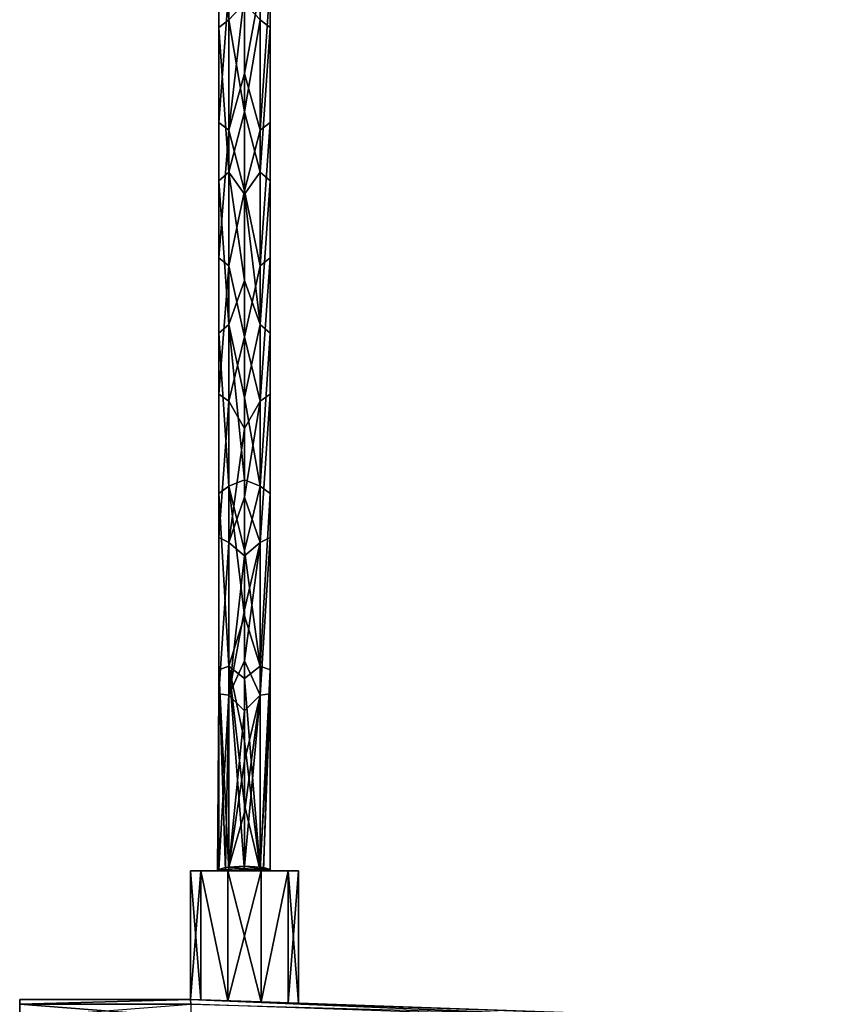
# Model space of a CAD drawing. Header units: millimetres. Extents: x -275 to 275, y -2132 to 836.
# Tile 4 of 83: x -12 to 33, y -2031 to -1976. Entities that reach past the tile are written whole.
import ezdxf

# ---------------------------------------------------------------- set-up
doc = ezdxf.new("R2010")
doc.units = ezdxf.units.MM
doc.header["$LTSCALE"] = 13.670324
for name, color, linetype in [('477', 7, 'CONTINUOUS'), ('479', 7, 'CONTINUOUS'), ('483', 7, 'CONTINUOUS'), ('484', 7, 'CONTINUOUS'), ('485', 7, 'CONTINUOUS'), ('488', 7, 'CONTINUOUS'), ('510', 7, 'CONTINUOUS'), ('511', 7, 'CONTINUOUS'), ('512', 7, 'CONTINUOUS'), ('513', 7, 'CONTINUOUS'), ('514', 7, 'CONTINUOUS'), ('515', 7, 'CONTINUOUS'), ('516', 7, 'CONTINUOUS')]:
    doc.layers.add(name, color=color, linetype=linetype)

msp = doc.modelspace()

# ---------------------------------------------------------------- linework, layer by layer
at = {"layer": '477', "linetype": 'CONTINUOUS'}
for points in [[(-12.5, -2030.655, 45.068), (-12.5, -2030.923, 44.068), (-12.5, -2030.655, 76.068), (-12.5, -2030.655, 45.068)], [(-12.5, -2030.655, 76.068), (-12.5, -2030.923, 44.068), (-12.5, -2030.923, 77.068), (-12.5, -2030.655, 76.068)], [(-12.5, -2030.923, 44.068), (-12.5, -2031.655, 43.336), (-12.5, -2030.923, 77.068), (-12.5, -2030.923, 44.068)], [(-12.5, -2030.923, 77.068), (-12.5, -2031.655, 43.336), (-12.5, -2031.655, 77.8), (-12.5, -2030.923, 77.068)]]:
    msp.add_3dface(points, dxfattribs=at)
at = {"layer": '479', "linetype": 'CONTINUOUS'}
for points in [[(-12.5, -2030.923, 44.068), (-12.5, -2030.655, 45.068), (-3, -2030.655, 45.066), (-12.5, -2030.923, 44.068)], [(-2.987, -2030.923, 44.067), (-12.5, -2030.923, 44.068), (-3, -2030.655, 45.066), (-2.987, -2030.923, 44.067)], [(-3, -2030.655, 45.066), (-12.5, -2030.655, 45.068), (-3, -2030.655, 45.068), (-3, -2030.655, 45.066)], [(-12.5, -2031.655, 43.336), (-12.5, -2030.923, 44.068), (-2.987, -2031.655, 43.336), (-12.5, -2031.655, 43.336)], [(-2.987, -2031.655, 43.336), (-12.5, -2030.923, 44.068), (-2.987, -2030.923, 44.067), (-2.987, -2031.655, 43.336)]]:
    msp.add_3dface(points, dxfattribs=at)
at = {"layer": '483', "linetype": 'CONTINUOUS'}
for points in [[(-12.5, -2030.655, 76.068), (-12.5, -2030.923, 77.068), (-3, -2030.655, 76.068), (-12.5, -2030.655, 76.068)], [(-3, -2030.655, 76.068), (-12.5, -2030.923, 77.068), (-3, -2030.655, 76.069), (-3, -2030.655, 76.068)], [(-3, -2030.655, 76.069), (-12.5, -2030.923, 77.068), (-2.987, -2030.923, 77.068), (-3, -2030.655, 76.069)], [(-12.5, -2030.923, 77.068), (-12.5, -2031.655, 77.8), (-2.987, -2030.923, 77.068), (-12.5, -2030.923, 77.068)]]:
    msp.add_3dface(points, dxfattribs=at)
at = {"layer": '484', "linetype": 'CONTINUOUS'}
for points in [[(-12.5, -2030.655, 45.068), (-12.5, -2030.655, 76.068), (-3, -2030.655, 45.068), (-12.5, -2030.655, 45.068)], [(-3, -2030.655, 45.068), (-12.5, -2030.655, 76.068), (-3, -2030.655, 60.568), (-3, -2030.655, 45.068)], [(-12.5, -2030.655, 76.068), (-3, -2030.655, 76.068), (-3, -2030.655, 60.568), (-12.5, -2030.655, 76.068)]]:
    msp.add_3dface(points, dxfattribs=at)
at = {"layer": '485', "linetype": 'CONTINUOUS'}
for points in [[(32.937, -2031.91, 74.814), (-3, -2030.655, 45.066), (2.427, -2030.845, 58.805), (32.937, -2031.91, 74.814)], [(-3, -2030.655, 45.066), (32.937, -2031.91, 74.814), (32.937, -2031.91, 46.321), (-3, -2030.655, 45.066)], [(2.427, -2030.845, 58.805), (-3, -2030.655, 45.066), (0.927, -2030.792, 57.715), (2.427, -2030.845, 58.805)], [(0.927, -2030.792, 57.715), (-3, -2030.655, 45.066), (-0.927, -2030.728, 57.715), (0.927, -2030.792, 57.715)], [(-0.927, -2030.728, 57.715), (-3, -2030.655, 45.066), (-2.427, -2030.675, 58.805), (-0.927, -2030.728, 57.715)], [(-3, -2030.655, 45.066), (-3, -2030.655, 45.068), (-2.427, -2030.675, 58.805), (-3, -2030.655, 45.066)], [(-3, -2030.655, 45.068), (-3, -2030.655, 60.568), (-2.427, -2030.675, 58.805), (-3, -2030.655, 45.068)], [(-3, -2030.655, 60.568), (-3, -2030.655, 76.068), (-2.427, -2030.675, 62.331), (-3, -2030.655, 60.568)], [(-3, -2030.655, 76.068), (32.937, -2031.91, 74.814), (-0.927, -2030.728, 63.421), (-3, -2030.655, 76.068)], [(-2.427, -2030.675, 62.331), (-3, -2030.655, 76.068), (-0.927, -2030.728, 63.421), (-2.427, -2030.675, 62.331)], [(-3, -2030.655, 76.068), (-3, -2030.655, 76.069), (32.937, -2031.91, 74.814), (-3, -2030.655, 76.068)], [(-0.927, -2030.728, 63.421), (32.937, -2031.91, 74.814), (0.927, -2030.792, 63.421), (-0.927, -2030.728, 63.421)], [(0.927, -2030.792, 63.421), (32.937, -2031.91, 74.814), (2.427, -2030.845, 62.331), (0.927, -2030.792, 63.421)], [(2.427, -2030.845, 62.331), (32.937, -2031.91, 74.814), (3, -2030.865, 60.568), (2.427, -2030.845, 62.331)], [(3, -2030.865, 60.568), (32.937, -2031.91, 74.814), (2.427, -2030.845, 58.805), (3, -2030.865, 60.568)]]:
    msp.add_3dface(points, dxfattribs=at)
at = {"layer": '488', "linetype": 'CONTINUOUS'}
for points in [[(-2.987, -2030.923, 44.067), (-3, -2030.655, 45.066), (32.963, -2032.173, 45.333), (-2.987, -2030.923, 44.067)], [(-3, -2030.655, 45.066), (32.937, -2031.91, 46.321), (32.963, -2032.173, 45.333), (-3, -2030.655, 45.066)]]:
    msp.add_3dface(points, dxfattribs=at)
at = {"layer": '510', "linetype": 'CONTINUOUS'}
msp.add_3dface([(-3, -2030.655, 76.069), (-2.987, -2030.923, 77.068), (32.937, -2031.91, 74.814), (-3, -2030.655, 76.069)], dxfattribs=at)
at = {"layer": '511', "linetype": 'CONTINUOUS'}
for points in [[(-3, -2030.655, 60.568), (-2.427, -2030.675, 62.331), (-3, -2023.505, 60.568), (-3, -2030.655, 60.568)], [(-3, -2023.505, 60.568), (-2.427, -2030.675, 62.331), (-2.427, -2023.505, 62.331), (-3, -2023.505, 60.568)], [(-2.427, -2030.675, 62.331), (-0.927, -2030.728, 63.421), (-2.427, -2023.505, 62.331), (-2.427, -2030.675, 62.331)], [(-2.427, -2023.505, 62.331), (-0.927, -2030.728, 63.421), (-0.927, -2023.505, 63.421), (-2.427, -2023.505, 62.331)], [(-0.927, -2030.728, 63.421), (0.927, -2030.792, 63.421), (-0.927, -2023.505, 63.421), (-0.927, -2030.728, 63.421)], [(-0.927, -2023.505, 63.421), (0.927, -2030.792, 63.421), (0.927, -2023.505, 63.421), (-0.927, -2023.505, 63.421)], [(0.927, -2030.792, 63.421), (2.427, -2030.845, 62.331), (2.427, -2023.505, 62.331), (0.927, -2030.792, 63.421)], [(0.927, -2023.505, 63.421), (0.927, -2030.792, 63.421), (2.427, -2023.505, 62.331), (0.927, -2023.505, 63.421)], [(2.427, -2030.845, 62.331), (3, -2030.865, 60.568), (2.427, -2023.505, 62.331), (2.427, -2030.845, 62.331)], [(2.427, -2023.505, 62.331), (3, -2030.865, 60.568), (3, -2023.505, 60.568), (2.427, -2023.505, 62.331)]]:
    msp.add_3dface(points, dxfattribs=at)
at = {"layer": '512', "linetype": 'CONTINUOUS'}
for points in [[(-2.427, -2030.675, 58.805), (-3, -2030.655, 60.568), (-2.427, -2023.505, 58.804), (-2.427, -2030.675, 58.805)], [(-3, -2030.655, 60.568), (-3, -2023.505, 60.568), (-2.427, -2023.505, 58.804), (-3, -2030.655, 60.568)], [(-0.927, -2030.728, 57.715), (-2.427, -2030.675, 58.805), (-2.427, -2023.505, 58.804), (-0.927, -2030.728, 57.715)], [(-0.927, -2023.505, 57.715), (-0.927, -2030.728, 57.715), (-2.427, -2023.505, 58.804), (-0.927, -2023.505, 57.715)], [(0.927, -2030.792, 57.715), (-0.927, -2030.728, 57.715), (0.927, -2023.505, 57.715), (0.927, -2030.792, 57.715)], [(0.927, -2023.505, 57.715), (-0.927, -2030.728, 57.715), (-0.927, -2023.505, 57.715), (0.927, -2023.505, 57.715)], [(2.427, -2030.845, 58.805), (0.927, -2030.792, 57.715), (2.427, -2023.505, 58.804), (2.427, -2030.845, 58.805)], [(2.427, -2023.505, 58.804), (0.927, -2030.792, 57.715), (0.927, -2023.505, 57.715), (2.427, -2023.505, 58.804)], [(3, -2030.865, 60.568), (2.427, -2030.845, 58.805), (3, -2023.505, 60.568), (3, -2030.865, 60.568)], [(3, -2023.505, 60.568), (2.427, -2030.845, 58.805), (2.427, -2023.505, 58.804), (3, -2023.505, 60.568)]]:
    msp.add_3dface(points, dxfattribs=at)
at = {"layer": '513', "linetype": 'CONTINUOUS'}
for points in [[(-3, -2023.505, 60.568), (-2.427, -2023.505, 62.331), (-2.427, -2023.505, 58.804), (-3, -2023.505, 60.568)], [(-2.427, -2023.505, 62.331), (-0.927, -2023.505, 63.421), (-1.5, -2023.505, 60.568), (-2.427, -2023.505, 62.331)], [(-2.427, -2023.505, 58.804), (-2.427, -2023.505, 62.331), (-1.5, -2023.505, 60.568), (-2.427, -2023.505, 58.804)], [(-0.927, -2023.505, 57.715), (-2.427, -2023.505, 58.804), (-1.056, -2023.505, 59.486), (-0.927, -2023.505, 57.715)], [(-1.056, -2023.505, 59.486), (-2.427, -2023.505, 58.804), (-1.435, -2023.505, 60.126), (-1.056, -2023.505, 59.486)], [(-1.435, -2023.505, 60.126), (-2.427, -2023.505, 58.804), (-1.5, -2023.505, 60.568), (-1.435, -2023.505, 60.126)], [(-0.927, -2023.505, 63.421), (0.927, -2023.505, 63.421), (-1.5, -2023.505, 60.568), (-0.927, -2023.505, 63.421)], [(0.927, -2023.505, 63.421), (1.5, -2023.505, 60.568), (-1.5, -2023.505, 60.568), (0.927, -2023.505, 63.421)], [(-0.878, -2023.505, 59.333), (-0.927, -2023.505, 57.715), (-1.056, -2023.505, 59.486), (-0.878, -2023.505, 59.333)], [(0.927, -2023.505, 57.715), (-0.927, -2023.505, 57.715), (0.876, -2023.505, 59.331), (0.927, -2023.505, 57.715)], [(0.876, -2023.505, 59.331), (-0.927, -2023.505, 57.715), (0, -2023.505, 59.045), (0.876, -2023.505, 59.331)], [(0, -2023.505, 59.045), (-0.927, -2023.505, 57.715), (-0.878, -2023.505, 59.333), (0, -2023.505, 59.045)], [(1.056, -2023.505, 59.486), (0.927, -2023.505, 57.715), (0.876, -2023.505, 59.331), (1.056, -2023.505, 59.486)], [(0.927, -2023.505, 63.421), (2.427, -2023.505, 62.331), (1.5, -2023.505, 60.568), (0.927, -2023.505, 63.421)], [(2.427, -2023.505, 58.804), (0.927, -2023.505, 57.715), (1.5, -2023.505, 60.568), (2.427, -2023.505, 58.804)], [(1.5, -2023.505, 60.568), (0.927, -2023.505, 57.715), (1.435, -2023.505, 60.123), (1.5, -2023.505, 60.568)], [(1.435, -2023.505, 60.123), (0.927, -2023.505, 57.715), (1.056, -2023.505, 59.486), (1.435, -2023.505, 60.123)], [(2.427, -2023.505, 62.331), (2.427, -2023.505, 58.804), (1.5, -2023.505, 60.568), (2.427, -2023.505, 62.331)], [(2.427, -2023.505, 62.331), (3, -2023.505, 60.568), (2.427, -2023.505, 58.804), (2.427, -2023.505, 62.331)]]:
    msp.add_3dface(points, dxfattribs=at)
at = {"layer": '514', "linetype": 'CONTINUOUS'}
for points in [[(-1.435, -2023.428, 60.999), (1.5, -2023.505, 60.568), (-1.061, -2023.318, 61.612), (-1.435, -2023.428, 60.999)], [(-1.061, -2023.318, 61.612), (1.5, -2023.505, 60.568), (-0.876, -2023.291, 61.767), (-1.061, -2023.318, 61.612)], [(-0.876, -2023.291, 61.767), (1.5, -2023.505, 60.568), (0, -2023.241, 62.044), (-0.876, -2023.291, 61.767)], [(0, -2023.241, 62.044), (1.5, -2023.505, 60.568), (0.878, -2023.291, 61.765), (0, -2023.241, 62.044)], [(0.878, -2023.291, 61.765), (1.5, -2023.505, 60.568), (1.435, -2023.428, 60.996), (0.878, -2023.291, 61.765)], [(1.061, -2023.318, 61.612), (0.878, -2023.291, 61.765), (1.435, -2023.428, 60.996), (1.061, -2023.318, 61.612)], [(-1.5, -2023.505, 60.568), (1.5, -2023.505, 60.568), (-1.435, -2023.428, 60.999), (-1.5, -2023.505, 60.568)]]:
    msp.add_3dface(points, dxfattribs=at)
at = {"layer": '515', "linetype": 'CONTINUOUS'}
for points in [[(-0.878, -1976.165, 78.663), (-1.435, -1967.522, 83.554), (-0.878, -1967.248, 82.822), (-0.878, -1976.165, 78.663)], [(-0.878, -1976.165, 78.663), (-0.878, -1967.248, 82.822), (0, -1975.253, 78.859), (-0.878, -1976.165, 78.663)], [(-1.435, -1967.522, 83.554), (-1.435, -1976.592, 79.318), (-1.435, -1974.068, 81.701), (-1.435, -1967.522, 83.554)], [(-1.435, -1976.592, 79.318), (-1.435, -1967.522, 83.554), (-0.878, -1976.165, 78.663), (-1.435, -1976.592, 79.318)], [(-1.435, -1974.068, 81.701), (-1.435, -1976.592, 79.318), (-1.435, -1981.879, 77.021), (-1.435, -1974.068, 81.701)], [(-1.435, -1974.068, 81.701), (-1.435, -1981.879, 77.021), (-0.876, -1974.425, 82.395), (-1.435, -1974.068, 81.701)], [(-1.435, -1981.879, 77.021), (-0.876, -1982.312, 77.67), (-0.876, -1974.425, 82.395), (-1.435, -1981.879, 77.021)], [(-0.876, -1982.312, 77.67), (0, -1974.706, 82.567), (-0.876, -1974.425, 82.395), (-0.876, -1982.312, 77.67)], [(0, -1979.148, 80.041), (0, -1974.706, 82.567), (-0.876, -1982.312, 77.67), (0, -1979.148, 80.041)], [(0, -1981.285, 75.086), (-0.878, -1976.165, 78.663), (0, -1975.253, 78.859), (0, -1981.285, 75.086)], [(-0.878, -1984.638, 73.122), (-1.435, -1976.592, 79.318), (-0.878, -1976.165, 78.663), (-0.878, -1984.638, 73.122)], [(-0.878, -1984.638, 73.122), (-0.878, -1976.165, 78.663), (0, -1981.285, 75.086), (-0.878, -1984.638, 73.122)], [(-1.435, -1976.592, 79.318), (-1.435, -1985.129, 73.731), (-1.435, -1981.879, 77.021), (-1.435, -1976.592, 79.318)], [(-1.435, -1985.129, 73.731), (-1.435, -1976.592, 79.318), (-0.878, -1984.638, 73.122), (-1.435, -1985.129, 73.731)], [(0, -1985.679, 75.707), (0, -1979.148, 80.041), (-0.876, -1982.312, 77.67), (0, -1985.679, 75.707)], [(0, -1985.861, 71.917), (-0.878, -1984.638, 73.122), (0, -1981.285, 75.086), (0, -1985.861, 71.917)], [(-1.435, -1981.879, 77.021), (-1.435, -1985.129, 73.731), (-1.435, -1989.404, 71.797), (-1.435, -1981.879, 77.021)], [(-1.435, -1981.879, 77.021), (-1.435, -1989.404, 71.797), (-0.876, -1982.312, 77.67), (-1.435, -1981.879, 77.021)], [(-1.435, -1989.404, 71.797), (-0.876, -1989.851, 72.437), (-0.876, -1982.312, 77.67), (-1.435, -1989.404, 71.797)], [(-0.876, -1989.851, 72.437), (0, -1985.679, 75.707), (-0.876, -1982.312, 77.67), (-0.876, -1989.851, 72.437)], [(-0.878, -1993.125, 67.276), (-1.435, -1985.129, 73.731), (-0.878, -1984.638, 73.122), (-0.878, -1993.125, 67.276)], [(-0.878, -1993.125, 67.276), (-0.878, -1984.638, 73.122), (0, -1990.667, 68.572), (-0.878, -1993.125, 67.276)], [(0, -1990.667, 68.572), (-0.878, -1984.638, 73.122), (0, -1985.861, 71.917), (0, -1990.667, 68.572)], [(-1.435, -1985.129, 73.731), (-1.435, -1993.607, 67.894), (-1.435, -1989.404, 71.797), (-1.435, -1985.129, 73.731)], [(-1.435, -1993.607, 67.894), (-1.435, -1985.129, 73.731), (-0.878, -1993.125, 67.276), (-1.435, -1993.607, 67.894)], [(0, -1993.807, 70.077), (0, -1985.679, 75.707), (-0.876, -1989.851, 72.437), (0, -1993.807, 70.077)], [(-1.435, -1989.404, 71.797), (-1.435, -1993.607, 67.894), (-1.435, -1996.985, 66.814), (-1.435, -1989.404, 71.797)], [(-1.435, -1989.404, 71.797), (-1.435, -1996.985, 66.814), (-0.876, -1989.851, 72.437), (-1.435, -1989.404, 71.797)], [(-1.435, -1996.985, 66.814), (-0.876, -1997.385, 67.483), (-0.876, -1989.851, 72.437), (-1.435, -1996.985, 66.814)], [(-0.876, -1997.385, 67.483), (0, -1993.807, 70.077), (-0.876, -1989.851, 72.437), (-0.876, -1997.385, 67.483)], [(0, -1997.171, 64.461), (-0.878, -1993.125, 67.276), (0, -1990.667, 68.572), (0, -1997.171, 64.461)], [(-0.878, -2002.115, 62.243), (-1.435, -1993.607, 67.894), (-0.878, -1993.125, 67.276), (-0.878, -2002.115, 62.243)], [(-0.878, -2002.115, 62.243), (-0.878, -1993.125, 67.276), (0, -2001.756, 62.094), (-0.878, -2002.115, 62.243)], [(0, -2001.756, 62.094), (-0.878, -1993.125, 67.276), (0, -1997.171, 64.461), (0, -2001.756, 62.094)], [(-1.435, -1993.607, 67.894), (-1.435, -2002.509, 62.922), (-1.435, -1996.985, 66.814), (-1.435, -1993.607, 67.894)], [(-1.435, -2002.509, 62.922), (-1.435, -1993.607, 67.894), (-0.878, -2002.115, 62.243), (-1.435, -2002.509, 62.922)], [(0, -1998.904, 66.926), (0, -1993.807, 70.077), (-0.876, -1997.385, 67.483), (0, -1998.904, 66.926)], [(-1.435, -1996.985, 66.814), (-1.435, -2002.509, 62.922), (-1.435, -2004.955, 62.845), (-1.435, -1996.985, 66.814)], [(-1.435, -1996.985, 66.814), (-1.435, -2004.955, 62.845), (-0.876, -1997.385, 67.483), (-1.435, -1996.985, 66.814)], [(-1.435, -2004.955, 62.845), (-0.876, -2005.236, 63.573), (-0.876, -1997.385, 67.483), (-1.435, -2004.955, 62.845)], [(-0.876, -2005.236, 63.573), (0, -1998.904, 66.926), (-0.876, -1997.385, 67.483), (-0.876, -2005.236, 63.573)], [(0, -2002.718, 64.954), (0, -1998.904, 66.926), (-0.876, -2005.236, 63.573), (0, -2002.718, 64.954)], [(0, -2005.692, 60.511), (-0.878, -2002.115, 62.243), (0, -2001.756, 62.094), (0, -2005.692, 60.511)], [(-0.878, -2012.109, 59.193), (-1.435, -2002.509, 62.922), (-0.878, -2002.115, 62.243), (-0.878, -2012.109, 59.193)], [(-1.435, -2002.509, 62.922), (-1.435, -2012.324, 59.95), (-1.435, -2004.955, 62.845), (-1.435, -2002.509, 62.922)], [(-1.435, -2012.324, 59.95), (-1.435, -2002.509, 62.922), (-0.878, -2012.109, 59.193), (-1.435, -2012.324, 59.95)], [(-0.878, -2012.109, 59.193), (-0.878, -2002.115, 62.243), (0, -2009.319, 59.453), (-0.878, -2012.109, 59.193)], [(0, -2009.319, 59.453), (-0.878, -2002.115, 62.243), (0, -2005.692, 60.511), (0, -2009.319, 59.453)], [(0, -2005.99, 63.59), (0, -2002.718, 64.954), (-0.876, -2005.236, 63.573), (0, -2005.99, 63.59)], [(-1.435, -2004.955, 62.845), (-1.435, -2012.324, 59.95), (-1.435, -2013.648, 60.655), (-1.435, -2004.955, 62.845)], [(-1.435, -2004.955, 62.845), (-1.435, -2013.648, 60.655), (-0.876, -2005.236, 63.573), (-1.435, -2004.955, 62.845)], [(-1.435, -2013.648, 60.655), (-0.876, -2013.737, 61.43), (-0.876, -2005.236, 63.573), (-1.435, -2013.648, 60.655)], [(-0.876, -2013.737, 61.43), (0, -2005.99, 63.59), (-0.876, -2005.236, 63.573), (-0.876, -2013.737, 61.43)], [(0, -2008.984, 62.633), (0, -2005.99, 63.59), (-0.876, -2013.737, 61.43), (0, -2008.984, 62.633)], [(0, -2011.828, 61.994), (0, -2008.984, 62.633), (-0.876, -2013.737, 61.43), (0, -2011.828, 61.994)], [(0, -2012.812, 58.805), (-0.878, -2012.109, 59.193), (0, -2009.319, 59.453), (0, -2012.812, 58.805)], [(0, -2014.607, 61.625), (0, -2011.828, 61.994), (-0.876, -2013.737, 61.43), (0, -2014.607, 61.625)], [(-0.878, -2023.505, 59.333), (-1.435, -2012.324, 59.95), (-0.878, -2012.109, 59.193), (-0.878, -2023.505, 59.333)], [(-0.878, -2023.505, 59.333), (-1.056, -2023.505, 59.486), (-1.435, -2012.324, 59.95), (-0.878, -2023.505, 59.333)], [(-1.056, -2023.505, 59.486), (-1.435, -2023.505, 60.126), (-1.435, -2012.324, 59.95), (-1.056, -2023.505, 59.486)], [(-1.435, -2012.324, 59.95), (-1.435, -2023.505, 60.126), (-1.435, -2013.648, 60.655), (-1.435, -2012.324, 59.95)], [(0, -2023.505, 59.045), (-0.878, -2023.505, 59.333), (-0.878, -2012.109, 59.193), (0, -2023.505, 59.045)], [(0, -2023.505, 59.045), (-0.878, -2012.109, 59.193), (0, -2019.821, 58.596), (0, -2023.505, 59.045)], [(0, -2019.821, 58.596), (-0.878, -2012.109, 59.193), (0, -2016.284, 58.523), (0, -2019.821, 58.596)], [(0, -2016.284, 58.523), (-0.878, -2012.109, 59.193), (0, -2012.812, 58.805), (0, -2016.284, 58.523)], [(-1.435, -2023.505, 60.126), (-1.5, -2023.505, 60.568), (-1.435, -2013.648, 60.655), (-1.435, -2023.505, 60.126)], [(-1.5, -2023.505, 60.568), (-1.435, -2023.428, 60.999), (-1.435, -2013.648, 60.655), (-1.5, -2023.505, 60.568)], [(-1.435, -2013.648, 60.655), (-1.435, -2023.428, 60.999), (-0.876, -2013.737, 61.43), (-1.435, -2013.648, 60.655)], [(-1.435, -2023.428, 60.999), (-1.061, -2023.318, 61.612), (-0.876, -2013.737, 61.43), (-1.435, -2023.428, 60.999)], [(-1.061, -2023.318, 61.612), (-0.876, -2023.291, 61.767), (-0.876, -2013.737, 61.43), (-1.061, -2023.318, 61.612)], [(-0.876, -2023.291, 61.767), (0, -2014.607, 61.625), (-0.876, -2013.737, 61.43), (-0.876, -2023.291, 61.767)], [(0, -2014.607, 61.625), (-0.876, -2023.291, 61.767), (0, -2017.392, 61.507), (0, -2014.607, 61.625)], [(0, -2017.392, 61.507), (-0.876, -2023.291, 61.767), (0, -2020.25, 61.64), (0, -2017.392, 61.507)], [(-0.876, -2023.291, 61.767), (0, -2023.241, 62.044), (0, -2020.25, 61.64), (-0.876, -2023.291, 61.767)]]:
    msp.add_3dface(points, dxfattribs=at)
at = {"layer": '516', "linetype": 'CONTINUOUS'}
for points in [[(1.435, -1976.591, 79.316), (0.876, -1976.164, 78.662), (1.435, -1967.521, 83.551), (1.435, -1976.591, 79.316)], [(1.435, -1976.591, 79.316), (1.435, -1967.521, 83.551), (1.435, -1974.067, 81.699), (1.435, -1976.591, 79.316)], [(0, -1974.706, 82.567), (0, -1979.148, 80.041), (0.878, -1974.424, 82.394), (0, -1974.706, 82.567)], [(0.878, -1974.424, 82.394), (0, -1979.148, 80.041), (0.878, -1982.311, 77.669), (0.878, -1974.424, 82.394)], [(1.435, -1981.877, 77.019), (1.435, -1974.067, 81.699), (0.878, -1982.311, 77.669), (1.435, -1981.877, 77.019)], [(1.435, -1974.067, 81.699), (0.878, -1974.424, 82.394), (0.878, -1982.311, 77.669), (1.435, -1974.067, 81.699)], [(1.435, -1981.877, 77.019), (1.435, -1976.591, 79.316), (1.435, -1974.067, 81.699), (1.435, -1981.877, 77.019)], [(0, -1981.285, 75.086), (0, -1975.253, 78.859), (0.876, -1976.164, 78.662), (0, -1981.285, 75.086)], [(0.876, -1984.637, 73.12), (0, -1981.285, 75.086), (0.876, -1976.164, 78.662), (0.876, -1984.637, 73.12)], [(0.876, -1984.637, 73.12), (0.876, -1976.164, 78.662), (1.435, -1976.591, 79.316), (0.876, -1984.637, 73.12)], [(1.435, -1985.128, 73.729), (0.876, -1984.637, 73.12), (1.435, -1976.591, 79.316), (1.435, -1985.128, 73.729)], [(1.435, -1985.128, 73.729), (1.435, -1976.591, 79.316), (1.435, -1981.877, 77.019), (1.435, -1985.128, 73.729)], [(0, -1979.148, 80.041), (0, -1985.679, 75.707), (0.878, -1982.311, 77.669), (0, -1979.148, 80.041)], [(0, -1985.861, 71.917), (0, -1981.285, 75.086), (0.876, -1984.637, 73.12), (0, -1985.861, 71.917)], [(1.435, -1989.403, 71.795), (1.435, -1981.877, 77.019), (0.878, -1989.85, 72.436), (1.435, -1989.403, 71.795)], [(1.435, -1981.877, 77.019), (0.878, -1982.311, 77.669), (0.878, -1989.85, 72.436), (1.435, -1981.877, 77.019)], [(1.435, -1989.403, 71.795), (1.435, -1985.128, 73.729), (1.435, -1981.877, 77.019), (1.435, -1989.403, 71.795)], [(0.878, -1982.311, 77.669), (0, -1985.679, 75.707), (0.878, -1989.85, 72.436), (0.878, -1982.311, 77.669)], [(0.876, -1993.124, 67.274), (0, -1985.861, 71.917), (0.876, -1984.637, 73.12), (0.876, -1993.124, 67.274)], [(0.876, -1993.124, 67.274), (0.876, -1984.637, 73.12), (1.435, -1985.128, 73.729), (0.876, -1993.124, 67.274)], [(1.435, -1993.605, 67.892), (0.876, -1993.124, 67.274), (1.435, -1985.128, 73.729), (1.435, -1993.605, 67.892)], [(1.435, -1993.605, 67.892), (1.435, -1985.128, 73.729), (1.435, -1989.403, 71.795), (1.435, -1993.605, 67.892)], [(0, -1985.679, 75.707), (0, -1993.807, 70.077), (0.878, -1989.85, 72.436), (0, -1985.679, 75.707)], [(0, -1990.667, 68.572), (0, -1985.861, 71.917), (0.876, -1993.124, 67.274), (0, -1990.667, 68.572)], [(0.878, -1989.85, 72.436), (0, -1993.807, 70.077), (0.878, -1997.384, 67.482), (0.878, -1989.85, 72.436)], [(1.435, -1996.984, 66.811), (1.435, -1989.403, 71.795), (0.878, -1997.384, 67.482), (1.435, -1996.984, 66.811)], [(1.435, -1989.403, 71.795), (0.878, -1989.85, 72.436), (0.878, -1997.384, 67.482), (1.435, -1989.403, 71.795)], [(1.435, -1996.984, 66.811), (1.435, -1993.605, 67.892), (1.435, -1989.403, 71.795), (1.435, -1996.984, 66.811)], [(0, -1997.171, 64.461), (0, -1990.667, 68.572), (0.876, -1993.124, 67.274), (0, -1997.171, 64.461)], [(0.876, -2002.115, 62.241), (0, -1997.171, 64.461), (0.876, -1993.124, 67.274), (0.876, -2002.115, 62.241)], [(0.876, -2002.115, 62.241), (0.876, -1993.124, 67.274), (1.435, -1993.605, 67.892), (0.876, -2002.115, 62.241)], [(1.435, -2002.508, 62.92), (0.876, -2002.115, 62.241), (1.435, -1993.605, 67.892), (1.435, -2002.508, 62.92)], [(1.435, -2002.508, 62.92), (1.435, -1993.605, 67.892), (1.435, -1996.984, 66.811), (1.435, -2002.508, 62.92)], [(0, -1993.807, 70.077), (0, -1998.904, 66.926), (0.878, -1997.384, 67.482), (0, -1993.807, 70.077)], [(1.435, -2004.954, 62.843), (1.435, -1996.984, 66.811), (0.878, -2005.236, 63.571), (1.435, -2004.954, 62.843)], [(1.435, -1996.984, 66.811), (0.878, -1997.384, 67.482), (0.878, -2005.236, 63.571), (1.435, -1996.984, 66.811)], [(1.435, -2004.954, 62.843), (1.435, -2002.508, 62.92), (1.435, -1996.984, 66.811), (1.435, -2004.954, 62.843)], [(0, -2001.756, 62.094), (0, -1997.171, 64.461), (0.876, -2002.115, 62.241), (0, -2001.756, 62.094)], [(0, -1998.904, 66.926), (0, -2002.718, 64.954), (0.878, -1997.384, 67.482), (0, -1998.904, 66.926)], [(0.878, -1997.384, 67.482), (0, -2002.718, 64.954), (0.878, -2005.236, 63.571), (0.878, -1997.384, 67.482)], [(0, -2005.692, 60.511), (0, -2001.756, 62.094), (0.876, -2002.115, 62.241), (0, -2005.692, 60.511)], [(0.876, -2012.109, 59.192), (0, -2005.692, 60.511), (0.876, -2002.115, 62.241), (0.876, -2012.109, 59.192)], [(0.876, -2012.109, 59.192), (0.876, -2002.115, 62.241), (1.435, -2002.508, 62.92), (0.876, -2012.109, 59.192)], [(1.435, -2012.324, 59.948), (0.876, -2012.109, 59.192), (1.435, -2002.508, 62.92), (1.435, -2012.324, 59.948)], [(1.435, -2012.324, 59.948), (1.435, -2002.508, 62.92), (1.435, -2004.954, 62.843), (1.435, -2012.324, 59.948)], [(0, -2002.718, 64.954), (0, -2005.99, 63.59), (0.878, -2005.236, 63.571), (0, -2002.718, 64.954)], [(0, -2005.99, 63.59), (0, -2008.984, 62.633), (0.878, -2005.236, 63.571), (0, -2005.99, 63.59)], [(0, -2008.984, 62.633), (0, -2011.828, 61.994), (0.878, -2005.236, 63.571), (0, -2008.984, 62.633)], [(0.878, -2005.236, 63.571), (0, -2011.828, 61.994), (0.878, -2013.737, 61.428), (0.878, -2005.236, 63.571)], [(1.435, -2013.648, 60.652), (1.435, -2004.954, 62.843), (0.878, -2013.737, 61.428), (1.435, -2013.648, 60.652)], [(1.435, -2004.954, 62.843), (0.878, -2005.236, 63.571), (0.878, -2013.737, 61.428), (1.435, -2004.954, 62.843)], [(1.435, -2013.648, 60.652), (1.435, -2012.324, 59.948), (1.435, -2004.954, 62.843), (1.435, -2013.648, 60.652)], [(0, -2009.319, 59.453), (0, -2005.692, 60.511), (0.876, -2012.109, 59.192), (0, -2009.319, 59.453)], [(0, -2012.812, 58.805), (0, -2009.319, 59.453), (0.876, -2012.109, 59.192), (0, -2012.812, 58.805)], [(0, -2011.828, 61.994), (0, -2014.607, 61.625), (0.878, -2013.737, 61.428), (0, -2011.828, 61.994)], [(0.876, -2023.505, 59.331), (0, -2012.812, 58.805), (0.876, -2012.109, 59.192), (0.876, -2023.505, 59.331)], [(0.876, -2023.505, 59.331), (0.876, -2012.109, 59.192), (1.435, -2012.324, 59.948), (0.876, -2023.505, 59.331)], [(1.056, -2023.505, 59.486), (0.876, -2023.505, 59.331), (1.435, -2012.324, 59.948), (1.056, -2023.505, 59.486)], [(1.435, -2023.505, 60.123), (1.056, -2023.505, 59.486), (1.435, -2012.324, 59.948), (1.435, -2023.505, 60.123)], [(1.435, -2023.505, 60.123), (1.435, -2012.324, 59.948), (1.435, -2013.648, 60.652), (1.435, -2023.505, 60.123)], [(0.876, -2023.505, 59.331), (0, -2016.284, 58.523), (0, -2012.812, 58.805), (0.876, -2023.505, 59.331)], [(0, -2023.241, 62.044), (0.878, -2023.291, 61.765), (0.878, -2013.737, 61.428), (0, -2023.241, 62.044)], [(0, -2020.25, 61.64), (0, -2023.241, 62.044), (0.878, -2013.737, 61.428), (0, -2020.25, 61.64)], [(0, -2014.607, 61.625), (0, -2017.392, 61.507), (0.878, -2013.737, 61.428), (0, -2014.607, 61.625)], [(0, -2017.392, 61.507), (0, -2020.25, 61.64), (0.878, -2013.737, 61.428), (0, -2017.392, 61.507)], [(0.878, -2023.291, 61.765), (1.061, -2023.318, 61.612), (1.435, -2013.648, 60.652), (0.878, -2023.291, 61.765)], [(0.878, -2023.291, 61.765), (1.435, -2013.648, 60.652), (0.878, -2013.737, 61.428), (0.878, -2023.291, 61.765)], [(1.061, -2023.318, 61.612), (1.435, -2023.428, 60.996), (1.435, -2013.648, 60.652), (1.061, -2023.318, 61.612)], [(1.435, -2023.428, 60.996), (1.435, -2023.505, 60.123), (1.435, -2013.648, 60.652), (1.435, -2023.428, 60.996)], [(0.876, -2023.505, 59.331), (0, -2019.821, 58.596), (0, -2016.284, 58.523), (0.876, -2023.505, 59.331)], [(0.876, -2023.505, 59.331), (0, -2023.505, 59.045), (0, -2019.821, 58.596), (0.876, -2023.505, 59.331)], [(1.5, -2023.505, 60.568), (1.435, -2023.505, 60.123), (1.435, -2023.428, 60.996), (1.5, -2023.505, 60.568)]]:
    msp.add_3dface(points, dxfattribs=at)

doc.saveas('drawing.dxf')
